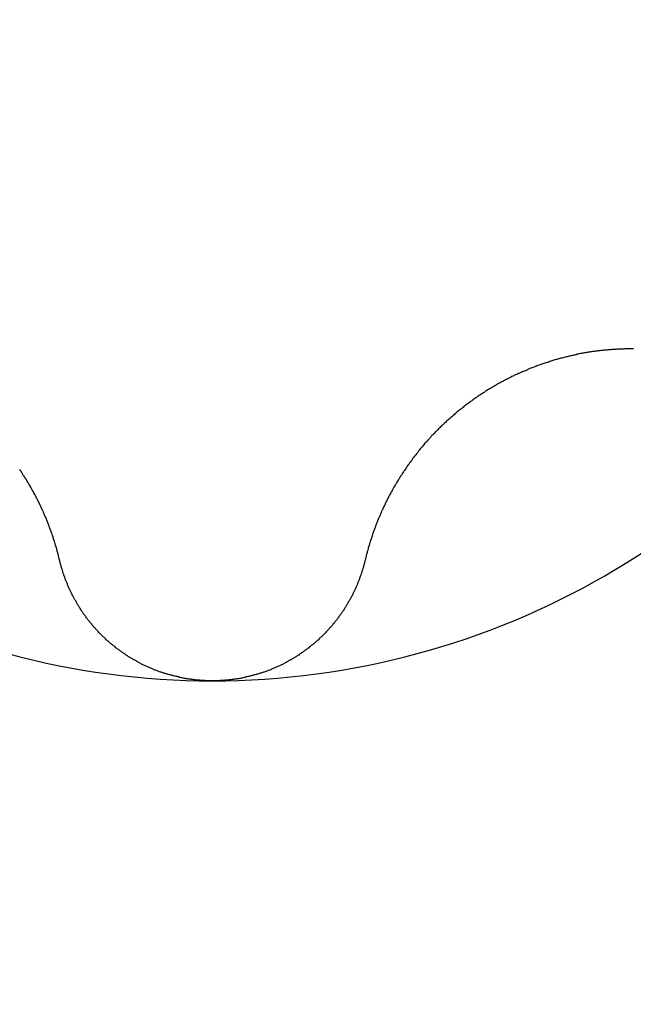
# Model space of a CAD drawing. Extents: x 1107 to 4046, y 937 to 3355.
# Tile 92 of 256: x 2093.43 to 2095.19, y 1071.2 to 1074.02. Entities that reach past the tile are written whole.
import ezdxf

# ---------------------------------------------------------------- set-up
doc = ezdxf.new("R2010")
doc.units = 0
doc.layers.add('KF_VIDA_L___C_TOP', color=7, linetype='CONTINUOUS')

# ---------------------------------------------------------------- blocks, each defined once
blk = doc.blocks.new('KF_VIDA_L___C_TOP')
at = {"layer": 'KF_VIDA_L___C_TOP'}
for points in [[(-93.4379, -344.204, 0), (-93.4385, -344.201, 0), (-93.4391, -344.198, 0), (-93.4398, -344.196, 0), (-93.4405, -344.193, 0), (-93.4411, -344.19, 0), (-93.4418, -344.188, 0), (-93.4425, -344.185, 0), (-93.4432, -344.183, 0), (-93.4439, -344.18, 0), (-93.4447, -344.177, 0), (-93.4454, -344.175, 0), (-93.4461, -344.172, 0), (-93.4469, -344.169, 0), (-93.4477, -344.167, 0), (-93.4484, -344.164, 0), (-93.4492, -344.161, 0), (-93.45, -344.159, 0), (-93.4508, -344.156, 0), (-93.4516, -344.154, 0), (-93.4524, -344.151, 0), (-93.4532, -344.148, 0), (-93.4541, -344.146, 0), (-93.4549, -344.143, 0), (-93.4557, -344.14, 0), (-93.4566, -344.138, 0), (-93.4575, -344.135, 0), (-93.4583, -344.133, 0), (-93.4592, -344.13, 0), (-93.4601, -344.128, 0), (-93.461, -344.125, 0), (-93.4619, -344.122, 0), (-93.4628, -344.12, 0), (-93.4638, -344.117, 0), (-93.4647, -344.115, 0), (-93.4656, -344.112, 0), (-93.4666, -344.11, 0), (-93.4675, -344.107, 0), (-93.4685, -344.104, 0), (-93.4695, -344.102, 0), (-93.4705, -344.099, 0), (-93.4714, -344.097, 0), (-93.4724, -344.094, 0), (-93.4735, -344.092, 0), (-93.4745, -344.089, 0), (-93.4755, -344.087, 0), (-93.4765, -344.084, 0), (-93.4776, -344.082, 0), (-93.4786, -344.079, 0), (-93.4797, -344.077, 0), (-93.4807, -344.074, 0), (-93.4818, -344.072, 0), (-93.4829, -344.069, 0), (-93.4839, -344.067, 0), (-93.485, -344.064, 0), (-93.4861, -344.062, 0), (-93.4872, -344.06, 0), (-93.4884, -344.057, 0), (-93.4895, -344.055, 0), (-93.4906, -344.052, 0), (-93.4917, -344.05, 0), (-93.4929, -344.047, 0), (-93.494, -344.045, 0), (-93.4952, -344.043, 0), (-93.4964, -344.04, 0), (-93.4975, -344.038, 0), (-93.4987, -344.035, 0), (-93.4999, -344.033, 0), (-93.5011, -344.031, 0), (-93.5023, -344.028, 0), (-93.5035, -344.026, 0), (-93.5048, -344.023, 0), (-93.506, -344.021, 0), (-93.5073, -344.019, 0), (-93.5086, -344.016, 0), (-93.5098, -344.014, 0), (-93.5111, -344.011, 0), (-93.5124, -344.009, 0), (-93.5138, -344.007, 0), (-93.5151, -344.004, 0), (-93.5164, -344.002, 0), (-93.5178, -343.999, 0), (-93.5192, -343.997, 0), (-93.5205, -343.995, 0), (-93.5219, -343.992, 0), (-93.5233, -343.99, 0), (-93.5247, -343.987, 0), (-93.5262, -343.985, 0), (-93.5276, -343.983, 0), (-93.529, -343.98, 0), (-93.5305, -343.978, 0), (-93.532, -343.975, 0), (-93.5334, -343.973, 0), (-93.5349, -343.971, 0), (-93.5364, -343.968, 0), (-93.5379, -343.966, 0), (-93.5395, -343.963, 0), (-93.541, -343.961, 0), (-93.5426, -343.959, 0), (-93.5441, -343.956, 0), (-93.5457, -343.954, 0), (-93.5473, -343.951, 0), (-93.5488, -343.949, 0), (-93.5504, -343.947, 0), (-93.5521, -343.944, 0)], [(-91.7927, -343.598, 0), (-91.7954, -343.598, 0), (-91.7982, -343.598, 0), (-91.801, -343.598, 0), (-91.8038, -343.598, 0), (-91.8066, -343.598, 0), (-91.8094, -343.598, 0), (-91.8122, -343.598, 0), (-91.8151, -343.598, 0), (-91.8179, -343.598, 0), (-91.8207, -343.599, 0), (-91.8235, -343.599, 0), (-91.8264, -343.599, 0), (-91.8292, -343.599, 0), (-91.8321, -343.599, 0), (-91.8349, -343.599, 0), (-91.8378, -343.599, 0), (-91.8406, -343.599, 0), (-91.8435, -343.6, 0), (-91.8464, -343.6, 0), (-91.8493, -343.6, 0), (-91.8521, -343.6, 0), (-91.855, -343.6, 0), (-91.8579, -343.601, 0), (-91.8608, -343.601, 0), (-91.8637, -343.601, 0), (-91.8666, -343.601, 0), (-91.8695, -343.602, 0), (-91.8724, -343.602, 0), (-91.8753, -343.602, 0), (-91.8782, -343.602, 0), (-91.8811, -343.603, 0), (-91.884, -343.603, 0), (-91.8869, -343.603, 0), (-91.8898, -343.604, 0), (-91.8927, -343.604, 0), (-91.8956, -343.604, 0), (-91.8986, -343.605, 0), (-91.9015, -343.605, 0), (-91.9044, -343.606, 0), (-91.9073, -343.606, 0), (-91.9103, -343.606, 0), (-91.9132, -343.607, 0), (-91.9161, -343.607, 0), (-91.919, -343.608, 0), (-91.922, -343.608, 0), (-91.9249, -343.609, 0), (-91.9278, -343.609, 0), (-91.9308, -343.61, 0), (-91.9337, -343.61, 0), (-91.9366, -343.611, 0), (-91.9396, -343.611, 0), (-91.9425, -343.612, 0), (-91.9454, -343.612, 0), (-91.9484, -343.613, 0), (-91.9513, -343.614, 0), (-91.9543, -343.614, 0), (-91.9572, -343.615, 0), (-91.9601, -343.615, 0), (-91.9631, -343.616, 0), (-91.966, -343.617, 0), (-91.9689, -343.617, 0), (-91.9718, -343.618, 0), (-91.9748, -343.619, 0), (-91.9777, -343.619, 0), (-91.9806, -343.62, 0), (-91.9836, -343.621, 0), (-91.9865, -343.621, 0), (-91.9894, -343.622, 0), (-91.9923, -343.623, 0), (-91.9952, -343.624, 0), (-91.9982, -343.625, 0), (-92.0011, -343.625, 0), (-92.004, -343.626, 0), (-92.0069, -343.627, 0), (-92.0098, -343.628, 0), (-92.0127, -343.629, 0), (-92.0156, -343.629, 0), (-92.0185, -343.63, 0), (-92.0214, -343.631, 0), (-92.0243, -343.632, 0), (-92.0272, -343.633, 0), (-92.0301, -343.634, 0), (-92.033, -343.635, 0), (-92.0358, -343.636, 0), (-92.0387, -343.637, 0), (-92.0416, -343.637, 0), (-92.0445, -343.638, 0), (-92.0473, -343.639, 0), (-92.0502, -343.64, 0), (-92.0531, -343.641, 0), (-92.0559, -343.642, 0), (-92.0588, -343.643, 0), (-92.0616, -343.644, 0), (-92.0644, -343.645, 0), (-92.0673, -343.646, 0), (-92.0701, -343.647, 0), (-92.0729, -343.649, 0), (-92.0758, -343.65, 0), (-92.0786, -343.651, 0), (-92.0814, -343.652, 0), (-92.0842, -343.653, 0), (-92.087, -343.654, 0), (-92.0898, -343.655, 0), (-92.0926, -343.656, 0), (-92.0954, -343.657, 0), (-92.0982, -343.659, 0), (-92.1009, -343.66, 0), (-92.1037, -343.661, 0), (-92.1065, -343.662, 0), (-92.1092, -343.663, 0), (-92.112, -343.664, 0), (-92.1147, -343.666, 0), (-92.1174, -343.667, 0), (-92.1202, -343.668, 0), (-92.1229, -343.669, 0), (-92.1256, -343.671, 0), (-92.1283, -343.672, 0), (-92.131, -343.673, 0), (-92.1337, -343.674, 0), (-92.1364, -343.676, 0), (-92.1391, -343.677, 0), (-92.1417, -343.678, 0), (-92.1444, -343.679, 0), (-92.1471, -343.681, 0), (-92.1497, -343.682, 0), (-92.1523, -343.683, 0), (-92.155, -343.685, 0), (-92.1576, -343.686, 0), (-92.1602, -343.687, 0), (-92.1628, -343.689, 0), (-92.1654, -343.69, 0), (-92.168, -343.692, 0), (-92.1706, -343.693, 0), (-92.1732, -343.694, 0), (-92.1757, -343.696, 0), (-92.1783, -343.697, 0), (-92.1808, -343.699, 0), (-92.1834, -343.7, 0), (-92.1859, -343.701, 0), (-92.1884, -343.703, 0), (-92.1909, -343.704, 0), (-92.1934, -343.706, 0), (-92.1959, -343.707, 0), (-92.1984, -343.709, 0), (-92.2009, -343.71, 0), (-92.2034, -343.712, 0), (-92.2059, -343.713, 0), (-92.2084, -343.715, 0), (-92.2109, -343.716, 0), (-92.2134, -343.718, 0), (-92.2159, -343.719, 0), (-92.2183, -343.721, 0), (-92.2208, -343.723, 0), (-92.2233, -343.724, 0), (-92.2258, -343.726, 0), (-92.2282, -343.727, 0), (-92.2307, -343.729, 0), (-92.2332, -343.731, 0), (-92.2356, -343.732, 0), (-92.2381, -343.734, 0), (-92.2405, -343.736, 0), (-92.243, -343.737, 0), (-92.2454, -343.739, 0), (-92.2479, -343.741, 0), (-92.2503, -343.743, 0), (-92.2527, -343.744, 0), (-92.2552, -343.746, 0), (-92.2576, -343.748, 0), (-92.26, -343.749, 0), (-92.2624, -343.751, 0), (-92.2648, -343.753, 0), (-92.2672, -343.755, 0), (-92.2696, -343.757, 0), (-92.272, -343.758, 0), (-92.2744, -343.76, 0), (-92.2768, -343.762, 0), (-92.2792, -343.764, 0), (-92.2815, -343.766, 0), (-92.2839, -343.768, 0), (-92.2863, -343.77, 0), (-92.2886, -343.771, 0), (-92.291, -343.773, 0), (-92.2933, -343.775, 0), (-92.2956, -343.777, 0), (-92.298, -343.779, 0), (-92.3003, -343.781, 0), (-92.3026, -343.783, 0), (-92.3049, -343.785, 0), (-92.3072, -343.787, 0), (-92.3095, -343.789, 0), (-92.3118, -343.791, 0), (-92.3141, -343.793, 0), (-92.3164, -343.795, 0), (-92.3186, -343.797, 0), (-92.3209, -343.799, 0), (-92.3232, -343.801, 0), (-92.3254, -343.803, 0), (-92.3276, -343.805, 0), (-92.3299, -343.807, 0), (-92.3321, -343.809, 0), (-92.3343, -343.811, 0), (-92.3365, -343.813, 0), (-92.3387, -343.815, 0), (-92.3409, -343.817, 0), (-92.3431, -343.819, 0), (-92.3453, -343.821, 0), (-92.3474, -343.824, 0), (-92.3496, -343.826, 0), (-92.3517, -343.828, 0), (-92.3539, -343.83, 0), (-92.356, -343.832, 0), (-92.3581, -343.834, 0), (-92.3602, -343.836, 0), (-92.3623, -343.838, 0), (-92.3644, -343.841, 0), (-92.3665, -343.843, 0), (-92.3686, -343.845, 0), (-92.3706, -343.847, 0), (-92.3727, -343.849, 0), (-92.3747, -343.852, 0), (-92.3768, -343.854, 0), (-92.3788, -343.856, 0), (-92.3808, -343.858, 0), (-92.3828, -343.86, 0), (-92.3848, -343.863, 0), (-92.3868, -343.865, 0), (-92.3887, -343.867, 0), (-92.3907, -343.869, 0), (-92.3926, -343.872, 0), (-92.3946, -343.874, 0), (-92.3965, -343.876, 0), (-92.3984, -343.879, 0), (-92.4003, -343.881, 0), (-92.4022, -343.883, 0), (-92.4041, -343.885, 0), (-92.406, -343.888, 0), (-92.4079, -343.89, 0), (-92.4097, -343.892, 0), (-92.4116, -343.895, 0), (-92.4134, -343.897, 0), (-92.4153, -343.899, 0), (-92.4171, -343.902, 0), (-92.4189, -343.904, 0), (-92.4207, -343.906, 0), (-92.4225, -343.909, 0), (-92.4242, -343.911, 0), (-92.426, -343.913, 0), (-92.4277, -343.916, 0), (-92.4295, -343.918, 0), (-92.4312, -343.92, 0), (-92.4329, -343.923, 0), (-92.4346, -343.925, 0), (-92.4363, -343.928, 0), (-92.438, -343.93, 0), (-92.4397, -343.932, 0), (-92.4414, -343.935, 0), (-92.443, -343.937, 0), (-92.4447, -343.939, 0), (-92.4463, -343.942, 0), (-92.4479, -343.944, 0), (-92.4496, -343.947, 0), (-92.4512, -343.949, 0), (-92.4527, -343.951, 0), (-92.4543, -343.954, 0), (-92.4559, -343.956, 0), (-92.4574, -343.959, 0), (-92.459, -343.961, 0), (-92.4605, -343.963, 0), (-92.4621, -343.966, 0), (-92.4636, -343.968, 0), (-92.4651, -343.971, 0), (-92.4666, -343.973, 0), (-92.468, -343.975, 0), (-92.4695, -343.978, 0), (-92.471, -343.98, 0), (-92.4724, -343.983, 0), (-92.4738, -343.985, 0), (-92.4753, -343.987, 0), (-92.4767, -343.99, 0), (-92.4781, -343.992, 0), (-92.4795, -343.995, 0), (-92.4808, -343.997, 0), (-92.4822, -343.999, 0), (-92.4836, -344.002, 0), (-92.4849, -344.004, 0), (-92.4862, -344.007, 0), (-92.4876, -344.009, 0), (-92.4889, -344.011, 0), (-92.4902, -344.014, 0), (-92.4914, -344.016, 0), (-92.4927, -344.019, 0), (-92.494, -344.021, 0), (-92.4952, -344.023, 0), (-92.4965, -344.026, 0), (-92.4977, -344.028, 0), (-92.4989, -344.031, 0), (-92.5001, -344.033, 0), (-92.5013, -344.035, 0), (-92.5025, -344.038, 0), (-92.5036, -344.04, 0), (-92.5048, -344.043, 0), (-92.506, -344.045, 0), (-92.5071, -344.047, 0), (-92.5083, -344.05, 0), (-92.5094, -344.052, 0), (-92.5105, -344.055, 0), (-92.5116, -344.057, 0), (-92.5128, -344.06, 0), (-92.5139, -344.062, 0), (-92.515, -344.064, 0), (-92.5161, -344.067, 0), (-92.5171, -344.069, 0), (-92.5182, -344.072, 0), (-92.5193, -344.074, 0), (-92.5203, -344.077, 0), (-92.5214, -344.079, 0), (-92.5224, -344.082, 0), (-92.5235, -344.084, 0), (-92.5245, -344.087, 0), (-92.5255, -344.089, 0), (-92.5265, -344.092, 0), (-92.5276, -344.094, 0), (-92.5286, -344.097, 0), (-92.5295, -344.099, 0), (-92.5305, -344.102, 0), (-92.5315, -344.104, 0), (-92.5325, -344.107, 0), (-92.5334, -344.11, 0), (-92.5344, -344.112, 0), (-92.5353, -344.115, 0), (-92.5362, -344.117, 0), (-92.5372, -344.12, 0), (-92.5381, -344.122, 0), (-92.539, -344.125, 0), (-92.5399, -344.128, 0), (-92.5408, -344.13, 0), (-92.5417, -344.133, 0), (-92.5425, -344.135, 0), (-92.5434, -344.138, 0), (-92.5443, -344.14, 0), (-92.5451, -344.143, 0), (-92.5459, -344.146, 0), (-92.5468, -344.148, 0), (-92.5476, -344.151, 0), (-92.5484, -344.154, 0), (-92.5492, -344.156, 0), (-92.55, -344.159, 0), (-92.5508, -344.161, 0), (-92.5516, -344.164, 0), (-92.5523, -344.167, 0), (-92.5531, -344.169, 0), (-92.5539, -344.172, 0), (-92.5546, -344.175, 0), (-92.5553, -344.177, 0), (-92.5561, -344.18, 0), (-92.5568, -344.183, 0), (-92.5575, -344.185, 0), (-92.5582, -344.188, 0), (-92.5589, -344.19, 0), (-92.5595, -344.193, 0), (-92.5602, -344.196, 0), (-92.5609, -344.198, 0), (-92.5615, -344.201, 0), (-92.5621, -344.204, 0)], [(-93, -344.55, 0), (-93.0024, -344.55, 0), (-93.0048, -344.55, 0), (-93.0072, -344.55, 0), (-93.0096, -344.55, 0), (-93.012, -344.55, 0), (-93.0145, -344.55, 0), (-93.0169, -344.55, 0), (-93.0193, -344.55, 0), (-93.0217, -344.549, 0), (-93.0241, -344.549, 0), (-93.0265, -344.549, 0), (-93.029, -344.549, 0), (-93.0314, -344.549, 0), (-93.0338, -344.549, 0), (-93.0362, -344.548, 0), (-93.0386, -344.548, 0), (-93.0411, -344.548, 0), (-93.0435, -344.548, 0), (-93.0459, -344.548, 0), (-93.0483, -344.547, 0), (-93.0508, -344.547, 0), (-93.0532, -344.547, 0), (-93.0556, -344.546, 0), (-93.058, -344.546, 0), (-93.0605, -344.546, 0), (-93.0629, -344.545, 0), (-93.0653, -344.545, 0), (-93.0677, -344.545, 0), (-93.0702, -344.544, 0), (-93.0726, -344.544, 0), (-93.075, -344.544, 0), (-93.0774, -344.543, 0), (-93.0798, -344.543, 0), (-93.0822, -344.542, 0), (-93.0847, -344.542, 0), (-93.0871, -344.541, 0), (-93.0895, -344.541, 0), (-93.0919, -344.54, 0), (-93.0943, -344.54, 0), (-93.0967, -344.539, 0), (-93.0991, -344.539, 0), (-93.1015, -344.538, 0), (-93.1039, -344.538, 0), (-93.1063, -344.537, 0), (-93.1087, -344.537, 0), (-93.1111, -344.536, 0), (-93.1135, -344.535, 0), (-93.1158, -344.535, 0), (-93.1182, -344.534, 0), (-93.1206, -344.533, 0), (-93.123, -344.533, 0), (-93.1253, -344.532, 0), (-93.1277, -344.531, 0), (-93.1301, -344.531, 0), (-93.1324, -344.53, 0), (-93.1348, -344.529, 0), (-93.1371, -344.528, 0), (-93.1395, -344.528, 0), (-93.1418, -344.527, 0), (-93.1442, -344.526, 0), (-93.1465, -344.525, 0), (-93.1488, -344.525, 0), (-93.1512, -344.524, 0), (-93.1535, -344.523, 0), (-93.1558, -344.522, 0), (-93.1581, -344.521, 0), (-93.1604, -344.52, 0), (-93.1627, -344.519, 0), (-93.165, -344.519, 0), (-93.1673, -344.518, 0), (-93.1696, -344.517, 0), (-93.1719, -344.516, 0), (-93.1742, -344.515, 0), (-93.1764, -344.514, 0), (-93.1787, -344.513, 0), (-93.1809, -344.512, 0), (-93.1832, -344.511, 0), (-93.1854, -344.51, 0), (-93.1877, -344.509, 0), (-93.1899, -344.508, 0), (-93.1921, -344.507, 0), (-93.1944, -344.506, 0), (-93.1966, -344.505, 0), (-93.1988, -344.504, 0), (-93.201, -344.503, 0), (-93.2032, -344.502, 0), (-93.2053, -344.5, 0), (-93.2075, -344.499, 0), (-93.2097, -344.498, 0), (-93.2118, -344.497, 0), (-93.214, -344.496, 0), (-93.2161, -344.495, 0), (-93.2183, -344.493, 0), (-93.2204, -344.492, 0), (-93.2225, -344.491, 0), (-93.2247, -344.49, 0), (-93.2268, -344.489, 0), (-93.2289, -344.487, 0), (-93.231, -344.486, 0), (-93.233, -344.485, 0), (-93.2351, -344.484, 0), (-93.2372, -344.482, 0), (-93.2392, -344.481, 0), (-93.2413, -344.48, 0), (-93.2433, -344.478, 0), (-93.2454, -344.477, 0), (-93.2474, -344.476, 0), (-93.2494, -344.474, 0), (-93.2514, -344.473, 0), (-93.2534, -344.472, 0), (-93.2554, -344.47, 0), (-93.2574, -344.469, 0), (-93.2594, -344.468, 0), (-93.2613, -344.466, 0), (-93.2633, -344.465, 0), (-93.2652, -344.463, 0), (-93.2672, -344.462, 0), (-93.2691, -344.46, 0), (-93.271, -344.459, 0), (-93.273, -344.458, 0), (-93.2749, -344.456, 0), (-93.2767, -344.455, 0), (-93.2786, -344.453, 0), (-93.2805, -344.452, 0), (-93.2824, -344.45, 0), (-93.2842, -344.449, 0), (-93.2861, -344.447, 0), (-93.2879, -344.446, 0), (-93.2897, -344.444, 0), (-93.2916, -344.443, 0), (-93.2934, -344.441, 0), (-93.2952, -344.439, 0), (-93.297, -344.438, 0), (-93.2987, -344.436, 0), (-93.3005, -344.435, 0), (-93.3023, -344.433, 0), (-93.304, -344.432, 0), (-93.3057, -344.43, 0), (-93.3075, -344.428, 0), (-93.3092, -344.427, 0), (-93.3109, -344.425, 0), (-93.3126, -344.424, 0), (-93.3143, -344.422, 0), (-93.3159, -344.42, 0), (-93.3176, -344.419, 0), (-93.3193, -344.417, 0), (-93.3209, -344.415, 0), (-93.3225, -344.414, 0), (-93.3242, -344.412, 0), (-93.3258, -344.41, 0), (-93.3274, -344.409, 0), (-93.329, -344.407, 0), (-93.3305, -344.405, 0), (-93.3321, -344.404, 0), (-93.3336, -344.402, 0), (-93.3352, -344.4, 0), (-93.3367, -344.398, 0), (-93.3382, -344.397, 0), (-93.3397, -344.395, 0), (-93.3412, -344.393, 0), (-93.3427, -344.392, 0), (-93.3442, -344.39, 0), (-93.3457, -344.388, 0), (-93.3471, -344.386, 0), (-93.3486, -344.385, 0), (-93.35, -344.383, 0), (-93.3514, -344.381, 0), (-93.3528, -344.379, 0), (-93.3542, -344.378, 0), (-93.3556, -344.376, 0), (-93.3569, -344.374, 0), (-93.3583, -344.372, 0), (-93.3596, -344.37, 0), (-93.361, -344.369, 0), (-93.3623, -344.367, 0), (-93.3636, -344.365, 0), (-93.365, -344.363, 0), (-93.3663, -344.361, 0), (-93.3676, -344.36, 0), (-93.3689, -344.358, 0), (-93.3701, -344.356, 0), (-93.3714, -344.354, 0), (-93.3727, -344.352, 0), (-93.3739, -344.35, 0), (-93.3752, -344.348, 0), (-93.3764, -344.347, 0), (-93.3776, -344.345, 0), (-93.3789, -344.343, 0), (-93.3801, -344.341, 0), (-93.3813, -344.339, 0), (-93.3825, -344.337, 0), (-93.3836, -344.335, 0), (-93.3848, -344.333, 0), (-93.386, -344.331, 0), (-93.3871, -344.329, 0), (-93.3883, -344.327, 0), (-93.3894, -344.325, 0), (-93.3905, -344.323, 0), (-93.3916, -344.321, 0), (-93.3927, -344.319, 0), (-93.3938, -344.318, 0), (-93.3949, -344.316, 0), (-93.396, -344.314, 0), (-93.3971, -344.312, 0), (-93.3981, -344.31, 0), (-93.3992, -344.308, 0), (-93.4002, -344.306, 0), (-93.4013, -344.303, 0), (-93.4023, -344.301, 0), (-93.4033, -344.299, 0), (-93.4043, -344.297, 0), (-93.4053, -344.295, 0), (-93.4062, -344.293, 0), (-93.4072, -344.291, 0), (-93.4082, -344.289, 0), (-93.4091, -344.287, 0), (-93.4101, -344.285, 0), (-93.411, -344.283, 0), (-93.4119, -344.281, 0), (-93.4128, -344.279, 0), (-93.4137, -344.277, 0), (-93.4146, -344.275, 0), (-93.4155, -344.273, 0), (-93.4163, -344.271, 0), (-93.4172, -344.268, 0), (-93.4181, -344.266, 0), (-93.4189, -344.264, 0), (-93.4197, -344.262, 0), (-93.4205, -344.26, 0), (-93.4213, -344.258, 0), (-93.4221, -344.256, 0), (-93.4229, -344.254, 0), (-93.4237, -344.251, 0), (-93.4244, -344.249, 0), (-93.4252, -344.247, 0), (-93.4259, -344.245, 0), (-93.4267, -344.243, 0), (-93.4274, -344.241, 0), (-93.4281, -344.239, 0), (-93.4288, -344.236, 0), (-93.4295, -344.234, 0), (-93.4301, -344.232, 0), (-93.4308, -344.23, 0), (-93.4314, -344.228, 0), (-93.4321, -344.226, 0), (-93.4327, -344.223, 0), (-93.4333, -344.221, 0), (-93.4339, -344.219, 0), (-93.4345, -344.217, 0), (-93.4351, -344.215, 0), (-93.4357, -344.213, 0), (-93.4362, -344.21, 0), (-93.4368, -344.208, 0), (-93.4373, -344.206, 0), (-93.4379, -344.204, 0)], [(-92.5621, -344.204, 0), (-92.5627, -344.206, 0), (-92.5632, -344.208, 0), (-92.5638, -344.21, 0), (-92.5643, -344.213, 0), (-92.5649, -344.215, 0), (-92.5655, -344.217, 0), (-92.5661, -344.219, 0), (-92.5667, -344.221, 0), (-92.5673, -344.223, 0), (-92.5679, -344.226, 0), (-92.5686, -344.228, 0), (-92.5692, -344.23, 0), (-92.5699, -344.232, 0), (-92.5705, -344.234, 0), (-92.5712, -344.236, 0), (-92.5719, -344.239, 0), (-92.5726, -344.241, 0), (-92.5733, -344.243, 0), (-92.5741, -344.245, 0), (-92.5748, -344.247, 0), (-92.5756, -344.249, 0), (-92.5763, -344.251, 0), (-92.5771, -344.254, 0), (-92.5779, -344.256, 0), (-92.5787, -344.258, 0), (-92.5795, -344.26, 0), (-92.5803, -344.262, 0), (-92.5811, -344.264, 0), (-92.5819, -344.266, 0), (-92.5828, -344.268, 0), (-92.5837, -344.271, 0), (-92.5845, -344.273, 0), (-92.5854, -344.275, 0), (-92.5863, -344.277, 0), (-92.5872, -344.279, 0), (-92.5881, -344.281, 0), (-92.589, -344.283, 0), (-92.5899, -344.285, 0), (-92.5909, -344.287, 0), (-92.5918, -344.289, 0), (-92.5928, -344.291, 0), (-92.5938, -344.293, 0), (-92.5947, -344.295, 0), (-92.5957, -344.297, 0), (-92.5967, -344.299, 0), (-92.5977, -344.301, 0), (-92.5987, -344.303, 0), (-92.5998, -344.306, 0), (-92.6008, -344.308, 0), (-92.6019, -344.31, 0), (-92.6029, -344.312, 0), (-92.604, -344.314, 0), (-92.6051, -344.316, 0), (-92.6062, -344.318, 0), (-92.6073, -344.319, 0), (-92.6084, -344.321, 0), (-92.6095, -344.323, 0), (-92.6106, -344.325, 0), (-92.6117, -344.327, 0), (-92.6129, -344.329, 0), (-92.614, -344.331, 0), (-92.6152, -344.333, 0), (-92.6164, -344.335, 0), (-92.6175, -344.337, 0), (-92.6187, -344.339, 0), (-92.6199, -344.341, 0), (-92.6211, -344.343, 0), (-92.6224, -344.345, 0), (-92.6236, -344.347, 0), (-92.6248, -344.348, 0), (-92.6261, -344.35, 0), (-92.6273, -344.352, 0), (-92.6286, -344.354, 0), (-92.6299, -344.356, 0), (-92.6311, -344.358, 0), (-92.6324, -344.36, 0), (-92.6337, -344.361, 0), (-92.635, -344.363, 0), (-92.6364, -344.365, 0), (-92.6377, -344.367, 0), (-92.639, -344.369, 0), (-92.6404, -344.37, 0), (-92.6417, -344.372, 0), (-92.6431, -344.374, 0), (-92.6444, -344.376, 0), (-92.6458, -344.378, 0), (-92.6472, -344.379, 0), (-92.6486, -344.381, 0), (-92.65, -344.383, 0), (-92.6514, -344.385, 0), (-92.6529, -344.386, 0), (-92.6543, -344.388, 0), (-92.6558, -344.39, 0), (-92.6573, -344.392, 0), (-92.6588, -344.393, 0), (-92.6603, -344.395, 0), (-92.6618, -344.397, 0), (-92.6633, -344.398, 0), (-92.6648, -344.4, 0), (-92.6664, -344.402, 0), (-92.6679, -344.404, 0), (-92.6695, -344.405, 0), (-92.671, -344.407, 0), (-92.6726, -344.409, 0), (-92.6742, -344.41, 0), (-92.6758, -344.412, 0), (-92.6775, -344.414, 0), (-92.6791, -344.415, 0), (-92.6807, -344.417, 0), (-92.6824, -344.419, 0), (-92.6841, -344.42, 0), (-92.6857, -344.422, 0), (-92.6874, -344.424, 0), (-92.6891, -344.425, 0), (-92.6908, -344.427, 0), (-92.6925, -344.428, 0), (-92.6943, -344.43, 0), (-92.696, -344.432, 0), (-92.6977, -344.433, 0), (-92.6995, -344.435, 0), (-92.7013, -344.436, 0), (-92.703, -344.438, 0), (-92.7048, -344.439, 0), (-92.7066, -344.441, 0), (-92.7084, -344.443, 0), (-92.7103, -344.444, 0), (-92.7121, -344.446, 0), (-92.7139, -344.447, 0), (-92.7158, -344.449, 0), (-92.7176, -344.45, 0), (-92.7195, -344.452, 0), (-92.7214, -344.453, 0), (-92.7233, -344.455, 0), (-92.7251, -344.456, 0), (-92.727, -344.458, 0), (-92.729, -344.459, 0), (-92.7309, -344.46, 0), (-92.7328, -344.462, 0), (-92.7348, -344.463, 0), (-92.7367, -344.465, 0), (-92.7387, -344.466, 0), (-92.7406, -344.468, 0), (-92.7426, -344.469, 0), (-92.7446, -344.47, 0), (-92.7466, -344.472, 0), (-92.7486, -344.473, 0), (-92.7506, -344.474, 0), (-92.7526, -344.476, 0), (-92.7546, -344.477, 0), (-92.7567, -344.478, 0), (-92.7587, -344.48, 0), (-92.7608, -344.481, 0), (-92.7628, -344.482, 0), (-92.7649, -344.484, 0), (-92.767, -344.485, 0), (-92.769, -344.486, 0), (-92.7711, -344.487, 0), (-92.7732, -344.489, 0), (-92.7753, -344.49, 0), (-92.7775, -344.491, 0), (-92.7796, -344.492, 0), (-92.7817, -344.493, 0), (-92.7839, -344.495, 0), (-92.786, -344.496, 0), (-92.7882, -344.497, 0), (-92.7903, -344.498, 0), (-92.7925, -344.499, 0), (-92.7947, -344.5, 0), (-92.7968, -344.502, 0), (-92.799, -344.503, 0), (-92.8012, -344.504, 0), (-92.8034, -344.505, 0), (-92.8056, -344.506, 0), (-92.8079, -344.507, 0), (-92.8101, -344.508, 0), (-92.8123, -344.509, 0), (-92.8146, -344.51, 0), (-92.8168, -344.511, 0), (-92.8191, -344.512, 0), (-92.8213, -344.513, 0), (-92.8236, -344.514, 0), (-92.8258, -344.515, 0), (-92.8281, -344.516, 0), (-92.8304, -344.517, 0), (-92.8327, -344.518, 0), (-92.835, -344.519, 0), (-92.8373, -344.519, 0), (-92.8396, -344.52, 0), (-92.8419, -344.521, 0), (-92.8442, -344.522, 0), (-92.8465, -344.523, 0), (-92.8488, -344.524, 0), (-92.8512, -344.525, 0), (-92.8535, -344.525, 0), (-92.8558, -344.526, 0), (-92.8582, -344.527, 0), (-92.8605, -344.528, 0), (-92.8629, -344.528, 0), (-92.8652, -344.529, 0), (-92.8676, -344.53, 0), (-92.8699, -344.531, 0), (-92.8723, -344.531, 0), (-92.8747, -344.532, 0), (-92.877, -344.533, 0), (-92.8794, -344.533, 0), (-92.8818, -344.534, 0), (-92.8842, -344.535, 0), (-92.8865, -344.535, 0), (-92.8889, -344.536, 0), (-92.8913, -344.537, 0), (-92.8937, -344.537, 0), (-92.8961, -344.538, 0), (-92.8985, -344.538, 0), (-92.9009, -344.539, 0), (-92.9033, -344.539, 0), (-92.9057, -344.54, 0), (-92.9081, -344.54, 0), (-92.9105, -344.541, 0), (-92.9129, -344.541, 0), (-92.9153, -344.542, 0), (-92.9178, -344.542, 0), (-92.9202, -344.543, 0), (-92.9226, -344.543, 0), (-92.925, -344.544, 0), (-92.9274, -344.544, 0), (-92.9298, -344.544, 0), (-92.9323, -344.545, 0), (-92.9347, -344.545, 0), (-92.9371, -344.545, 0), (-92.9395, -344.546, 0), (-92.942, -344.546, 0), (-92.9444, -344.546, 0), (-92.9468, -344.547, 0), (-92.9492, -344.547, 0), (-92.9517, -344.547, 0), (-92.9541, -344.548, 0), (-92.9565, -344.548, 0), (-92.9589, -344.548, 0), (-92.9614, -344.548, 0), (-92.9638, -344.548, 0), (-92.9662, -344.549, 0), (-92.9686, -344.549, 0), (-92.971, -344.549, 0), (-92.9735, -344.549, 0), (-92.9759, -344.549, 0), (-92.9783, -344.549, 0), (-92.9807, -344.55, 0), (-92.9831, -344.55, 0), (-92.9855, -344.55, 0), (-92.988, -344.55, 0), (-92.9904, -344.55, 0), (-92.9928, -344.55, 0), (-92.9952, -344.55, 0), (-92.9976, -344.55, 0), (-93, -344.55, 0)]]:
    blk.add_polyline3d(points, dxfattribs=at)
for radius in [5.1, 4.65]:
    blk.add_circle((-93, -342.3), radius, dxfattribs=at)
for centre, radius, start, end in [((-86.5, -348.3), 18.5, 106.94851, 180), ((-93, -342.3), 2.25, 210, 270), ((-93, -342.3), 2.25, 270, 330)]:
    blk.add_arc(centre, radius, start, end, dxfattribs=at)

msp = doc.modelspace()

# ---------------------------------------------------------------- block references
at = {"layer": 'KF_VIDA_L___C_TOP'}
msp.add_blockref('KF_VIDA_L___C_TOP', (2186.9791, 1416.6769), dxfattribs=at)

doc.saveas('drawing.dxf')
